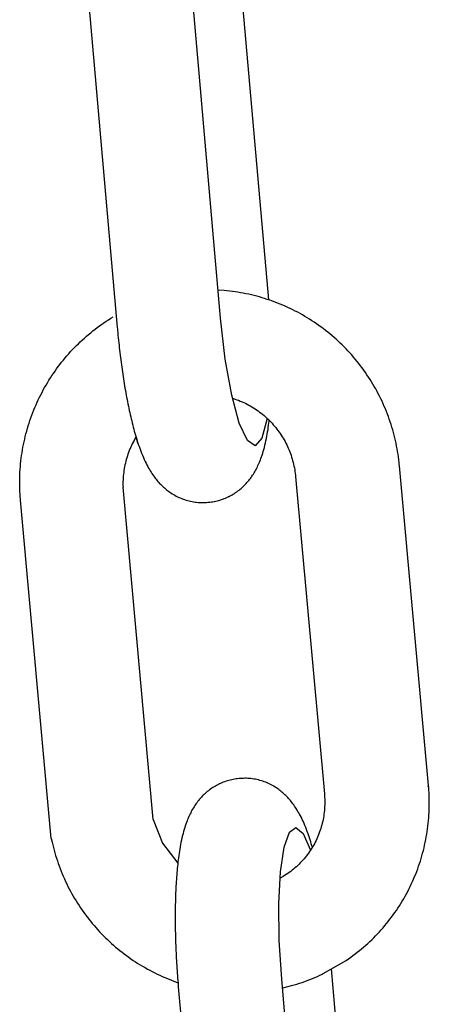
# Model space of a CAD drawing. Extents: x -285 to 5863, y 308 to 3178.
# Tile 74 of 256: x 128.774 to 129.235, y 976.798 to 977.907. Entities that reach past the tile are written whole.
import ezdxf

# ---------------------------------------------------------------- set-up
doc = ezdxf.new("R2010")
doc.units = 0
doc.header["$MEASUREMENT"] = 0
doc.layers.add('SPILL-BUCKET', color=1, linetype='CONTINUOUS')

msp = doc.modelspace()

# ---------------------------------------------------------------- linework, layer by layer
at = {"layer": 'SPILL-BUCKET', "color": 1, "linetype": 'Continuous'}
for p, q in [((129.05447, 977.59173), (129.02393, 977.9405)), ((129.00008, 977.57112), (128.96877, 977.92857)), ((128.8523, 977.92028), (128.88382, 977.56034)), ((129.0043, 977.60202), (128.99733, 977.6025)), ((129.00738, 977.60174), (129.0043, 977.60202)), ((129.01046, 977.60141), (129.00738, 977.60174)), ((129.01353, 977.60104), (129.01046, 977.60141)), ((129.0166, 977.60063), (129.01353, 977.60104)), ((129.01966, 977.60016), (129.0166, 977.60063)), ((129.02272, 977.59966), (129.01966, 977.60016)), ((129.02577, 977.59911), (129.02272, 977.59966)), ((129.02881, 977.59852), (129.02577, 977.59911)), ((129.03184, 977.59788), (129.02881, 977.59852)), ((129.03487, 977.5972), (129.03184, 977.59788)), ((129.03788, 977.59647), (129.03487, 977.5972)), ((129.04088, 977.5957), (129.03788, 977.59647)), ((129.04388, 977.59489), (129.04088, 977.5957)), ((129.04686, 977.59403), (129.04388, 977.59489)), ((129.04983, 977.59313), (129.04686, 977.59403)), ((129.05278, 977.59219), (129.04983, 977.59313)), ((129.05573, 977.59121), (129.05278, 977.59219)), ((129.05866, 977.59018), (129.05573, 977.59121)), ((129.06157, 977.58911), (129.05866, 977.59018)), ((129.06447, 977.58799), (129.06157, 977.58911)), ((129.06736, 977.58684), (129.06447, 977.58799)), ((129.07022, 977.58564), (129.06736, 977.58684)), ((129.07307, 977.5844), (129.07022, 977.58564)), ((129.07591, 977.58313), (129.07307, 977.5844)), ((129.07872, 977.5818), (129.07591, 977.58313)), ((128.87664, 977.57091), (128.87929, 977.57253)), ((129.08152, 977.58044), (129.07872, 977.5818)), ((129.0843, 977.57904), (129.08152, 977.58044)), ((129.08705, 977.5776), (129.0843, 977.57904)), ((129.08979, 977.57612), (129.08705, 977.5776)), ((129.09251, 977.57459), (129.08979, 977.57612)), ((129.0952, 977.57303), (129.09251, 977.57459)), ((129.09787, 977.57143), (129.0952, 977.57303)), ((128.86124, 977.5604), (128.86374, 977.56225)), ((128.86374, 977.56225), (128.86627, 977.56405)), ((128.86627, 977.56405), (128.86883, 977.56582)), ((128.86883, 977.56582), (128.87141, 977.56756)), ((128.87141, 977.56756), (128.87401, 977.56925)), ((128.87401, 977.56925), (128.87664, 977.57091)), ((129.0054, 977.52492), (129.00008, 977.57112)), ((129.10052, 977.5698), (129.09787, 977.57143)), ((129.10314, 977.56812), (129.10052, 977.5698)), ((129.10575, 977.5664), (129.10314, 977.56812)), ((129.10832, 977.56465), (129.10575, 977.5664)), ((129.11088, 977.56286), (129.10832, 977.56465)), ((129.1134, 977.56104), (129.11088, 977.56286)), ((129.1159, 977.55917), (129.1134, 977.56104)), ((128.84678, 977.54859), (128.84912, 977.55065)), ((128.84912, 977.55065), (128.85149, 977.55267)), ((128.85149, 977.55267), (128.85388, 977.55465)), ((128.85388, 977.55465), (128.85631, 977.55661)), ((128.85631, 977.55661), (128.85876, 977.55852)), ((128.85876, 977.55852), (128.86124, 977.5604)), ((128.88382, 977.56034), (128.88395, 977.55886)), ((128.88395, 977.55886), (128.88409, 977.55737)), ((128.88409, 977.55737), (128.88435, 977.55455)), ((128.88435, 977.55455), (128.88461, 977.55174)), ((128.88461, 977.55174), (128.88489, 977.54893)), ((129.11838, 977.55728), (129.1159, 977.55917)), ((129.12082, 977.55534), (129.11838, 977.55728)), ((129.12324, 977.55337), (129.12082, 977.55534)), ((129.12563, 977.55137), (129.12324, 977.55337)), ((129.128, 977.54933), (129.12563, 977.55137)), ((128.83554, 977.53782), (128.83772, 977.54003)), ((128.83772, 977.54003), (128.83994, 977.54222)), ((128.83994, 977.54222), (128.84219, 977.54438)), ((128.84219, 977.54438), (128.84447, 977.5465)), ((128.84447, 977.5465), (128.84678, 977.54859)), ((128.88489, 977.54893), (128.88517, 977.54613)), ((128.88517, 977.54613), (128.88547, 977.54333)), ((128.88547, 977.54333), (128.88577, 977.54055)), ((128.88577, 977.54055), (128.88607, 977.53776)), ((129.13033, 977.54726), (129.128, 977.54933)), ((129.13263, 977.54515), (129.13033, 977.54726)), ((129.13491, 977.54301), (129.13263, 977.54515)), ((129.13715, 977.54084), (129.13491, 977.54301)), ((129.13936, 977.53864), (129.13715, 977.54084)), ((129.14154, 977.5364), (129.13936, 977.53864)), ((128.82509, 977.52625), (128.82711, 977.52862)), ((128.82711, 977.52862), (128.82917, 977.53096)), ((128.82917, 977.53096), (128.83126, 977.53328)), ((128.83126, 977.53328), (128.83338, 977.53556)), ((128.83338, 977.53556), (128.83554, 977.53782)), ((128.88607, 977.53776), (128.88639, 977.53499)), ((128.88639, 977.53499), (128.88671, 977.53222)), ((128.88671, 977.53222), (128.88704, 977.52947)), ((128.88704, 977.52947), (128.88738, 977.52672)), ((129.14369, 977.53413), (129.14154, 977.5364)), ((129.14581, 977.53184), (129.14369, 977.53413)), ((129.14789, 977.52951), (129.14581, 977.53184)), ((129.14994, 977.52715), (129.14789, 977.52951)), ((128.81548, 977.51395), (128.81733, 977.51647)), ((128.81733, 977.51647), (128.81922, 977.51895)), ((128.81922, 977.51895), (128.82114, 977.52141)), ((128.82114, 977.52141), (128.8231, 977.52384)), ((128.8231, 977.52384), (128.82509, 977.52625)), ((128.88738, 977.52672), (128.88773, 977.52398)), ((128.88773, 977.52398), (128.88809, 977.52126)), ((128.88809, 977.52126), (128.88845, 977.51854)), ((128.88845, 977.51854), (128.88882, 977.51583)), ((129.01267, 977.48416), (129.0054, 977.52492)), ((129.15195, 977.52476), (129.14994, 977.52715)), ((129.15394, 977.52235), (129.15195, 977.52476)), ((129.15588, 977.5199), (129.15394, 977.52235)), ((129.1578, 977.51743), (129.15588, 977.5199)), ((129.15967, 977.51493), (129.1578, 977.51743)), ((128.80845, 977.50363), (128.81015, 977.50625)), ((128.81015, 977.50625), (128.81189, 977.50884)), ((128.81189, 977.50884), (128.81367, 977.51141)), ((128.81367, 977.51141), (128.81548, 977.51395)), ((128.88882, 977.51583), (128.88919, 977.51314)), ((128.88919, 977.51314), (128.88958, 977.51046)), ((128.88958, 977.51046), (128.88997, 977.50779)), ((128.88997, 977.50779), (128.89037, 977.50514)), ((129.16151, 977.5124), (129.15967, 977.51493)), ((129.16332, 977.50985), (129.16151, 977.5124)), ((129.16509, 977.50727), (129.16332, 977.50985)), ((129.16682, 977.50467), (129.16509, 977.50727)), ((128.80201, 977.49293), (128.80356, 977.49564)), ((128.80356, 977.49564), (128.80515, 977.49833)), ((128.80515, 977.49833), (128.80678, 977.50099)), ((128.80678, 977.50099), (128.80845, 977.50363)), ((128.89037, 977.50514), (128.89078, 977.5025)), ((128.89078, 977.5025), (128.8912, 977.49987)), ((128.8912, 977.49987), (128.89162, 977.49726)), ((128.89162, 977.49726), (128.89205, 977.49466)), ((128.89205, 977.49466), (128.89249, 977.49208)), ((129.16851, 977.50204), (129.16682, 977.50467)), ((129.17017, 977.49939), (129.16851, 977.50204)), ((129.17179, 977.49671), (129.17017, 977.49939)), ((129.17337, 977.49402), (129.17179, 977.49671)), ((128.79619, 977.48186), (128.79759, 977.48466)), ((128.79759, 977.48466), (128.79902, 977.48744)), ((128.79902, 977.48744), (128.80049, 977.49019)), ((128.80049, 977.49019), (128.80201, 977.49293)), ((128.89249, 977.49208), (128.89293, 977.48951)), ((128.89293, 977.48951), (128.89338, 977.48696)), ((128.89338, 977.48696), (128.89385, 977.48442)), ((128.89385, 977.48442), (128.89431, 977.4819)), ((129.02124, 977.45257), (129.01267, 977.48416)), ((129.17491, 977.4913), (129.17337, 977.49402)), ((129.17641, 977.48855), (129.17491, 977.4913)), ((129.17788, 977.48579), (129.17641, 977.48855)), ((129.1793, 977.483), (129.17788, 977.48579)), ((128.79101, 977.47048), (128.79225, 977.47336)), ((128.79225, 977.47336), (128.79352, 977.47621)), ((128.79352, 977.47621), (128.79483, 977.47904)), ((128.79483, 977.47904), (128.79619, 977.48186)), ((128.89431, 977.4819), (128.89479, 977.47939)), ((128.89479, 977.47939), (128.89527, 977.47691)), ((128.89527, 977.47691), (128.89577, 977.47444)), ((128.89577, 977.47444), (128.89627, 977.47198)), ((129.01356, 977.4809), (129.01656, 977.4799)), ((129.01656, 977.4799), (129.01853, 977.4792)), ((129.01853, 977.4792), (129.02048, 977.47847)), ((129.02048, 977.47847), (129.02242, 977.47769)), ((129.02242, 977.47769), (129.02434, 977.47687)), ((129.02434, 977.47687), (129.02624, 977.47601)), ((129.02624, 977.47601), (129.02813, 977.47511)), ((129.02813, 977.47511), (129.03, 977.47417)), ((129.03, 977.47417), (129.03185, 977.47319)), ((129.03185, 977.47319), (129.03367, 977.47217)), ((129.03367, 977.47217), (129.03548, 977.47112)), ((129.18068, 977.4802), (129.1793, 977.483)), ((129.18203, 977.47738), (129.18068, 977.4802)), ((129.18333, 977.47453), (129.18203, 977.47738)), ((129.18459, 977.47167), (129.18333, 977.47453)), ((128.78649, 977.45882), (128.78756, 977.46176)), ((128.78756, 977.46176), (128.78867, 977.46468)), ((128.78867, 977.46468), (128.78982, 977.46759)), ((128.78982, 977.46759), (128.79101, 977.47048)), ((128.89627, 977.47198), (128.89678, 977.46954)), ((128.89678, 977.46954), (128.89729, 977.46712)), ((128.89729, 977.46712), (128.89782, 977.46471)), ((128.89782, 977.46471), (128.89836, 977.46233)), ((128.89836, 977.46233), (128.8989, 977.45995)), ((129.03548, 977.47112), (129.03727, 977.47002)), ((129.03727, 977.47002), (129.03903, 977.46889)), ((129.03903, 977.46889), (129.04077, 977.46772)), ((129.04077, 977.46772), (129.04249, 977.46651)), ((129.04249, 977.46651), (129.04418, 977.46527)), ((129.04418, 977.46527), (129.04584, 977.464)), ((129.04584, 977.464), (129.04748, 977.46269)), ((129.04748, 977.46269), (129.0491, 977.46134)), ((129.0491, 977.46134), (129.05068, 977.45996)), ((129.18581, 977.4688), (129.18459, 977.47167)), ((129.18699, 977.4659), (129.18581, 977.4688)), ((129.18813, 977.46299), (129.18699, 977.4659)), ((129.18923, 977.46006), (129.18813, 977.46299)), ((128.78265, 977.44692), (128.78354, 977.44992)), ((128.78354, 977.44992), (128.78449, 977.4529)), ((128.78449, 977.4529), (128.78547, 977.45587)), ((128.78547, 977.45587), (128.78649, 977.45882)), ((128.8989, 977.45995), (128.89946, 977.4576)), ((128.89946, 977.4576), (128.90003, 977.45525)), ((128.90003, 977.45525), (128.9006, 977.45293)), ((128.9006, 977.45293), (128.90119, 977.45061)), ((128.90119, 977.45061), (128.90179, 977.44832)), ((129.03033, 977.43303), (129.02124, 977.45257)), ((129.05258, 977.45816), (129.04674, 977.43596)), ((129.05068, 977.45996), (129.05224, 977.45855)), ((129.05224, 977.45855), (129.05376, 977.4571)), ((129.05376, 977.4571), (129.05526, 977.45563)), ((129.05397, 977.44786), (129.05432, 977.45031)), ((129.05432, 977.45031), (129.05465, 977.45272)), ((129.05465, 977.45272), (129.05496, 977.45516)), ((129.05496, 977.45516), (129.05504, 977.45584)), ((129.05526, 977.45563), (129.05673, 977.45412)), ((129.05673, 977.45412), (129.05816, 977.45258)), ((129.05816, 977.45258), (129.05957, 977.45101)), ((129.05957, 977.45101), (129.06094, 977.44942)), ((129.19028, 977.45712), (129.18923, 977.46006)), ((129.1913, 977.45416), (129.19028, 977.45712)), ((129.19227, 977.45119), (129.1913, 977.45416)), ((129.19319, 977.4482), (129.19227, 977.45119)), ((128.78021, 977.43786), (128.78098, 977.44089)), ((128.78098, 977.44089), (128.78179, 977.44391)), ((128.78179, 977.44391), (128.78265, 977.44692)), ((128.90179, 977.44832), (128.9024, 977.44602)), ((128.9024, 977.44602), (128.90302, 977.44375)), ((128.9024, 977.44602), (128.90302, 977.44375)), ((128.90302, 977.44375), (128.90367, 977.44147)), ((128.90302, 977.44375), (128.90367, 977.44147)), ((128.90367, 977.44147), (128.90432, 977.43923)), ((128.90367, 977.44147), (128.90432, 977.43923)), ((128.90432, 977.43923), (128.905, 977.43696)), ((128.90432, 977.43923), (128.905, 977.43696)), ((129.05231, 977.43798), (129.05277, 977.4405)), ((129.05277, 977.4405), (129.05319, 977.44295)), ((129.05319, 977.44295), (129.0536, 977.44544)), ((129.0536, 977.44544), (129.05397, 977.44786)), ((129.06094, 977.44942), (129.06228, 977.44779)), ((129.06228, 977.44779), (129.06358, 977.44614)), ((129.06358, 977.44614), (129.06486, 977.44446)), ((129.06486, 977.44446), (129.06609, 977.44276)), ((129.06609, 977.44276), (129.0673, 977.44102)), ((129.0673, 977.44102), (129.06846, 977.43927)), ((129.06846, 977.43927), (129.06959, 977.43749)), ((129.19408, 977.44521), (129.19319, 977.4482)), ((129.19492, 977.44219), (129.19408, 977.44521)), ((129.19572, 977.43918), (129.19492, 977.44219)), ((129.19647, 977.43614), (129.19572, 977.43918)), ((128.77757, 977.42564), (128.77817, 977.42871)), ((128.77817, 977.42871), (128.7788, 977.43177)), ((128.7788, 977.43177), (128.77949, 977.43482)), ((128.77949, 977.43482), (128.78021, 977.43786)), ((128.90071, 977.42953), (128.8998, 977.42763)), ((128.90166, 977.43141), (128.90071, 977.42953)), ((128.90265, 977.43327), (128.90166, 977.43141)), ((128.90367, 977.43511), (128.90265, 977.43327)), ((128.90473, 977.43693), (128.90367, 977.43511)), ((128.9049, 977.4372), (128.90473, 977.43693)), ((128.90714, 977.43023), (128.905, 977.43696)), ((128.905, 977.43696), (128.90569, 977.43472)), ((128.90569, 977.43472), (128.9064, 977.43246)), ((128.9064, 977.43246), (128.90714, 977.43023)), ((128.90714, 977.43023), (128.9079, 977.42796)), ((128.90714, 977.43023), (128.9079, 977.42796)), ((128.9079, 977.42796), (128.90869, 977.42572)), ((129.03909, 977.42732), (129.03033, 977.43303)), ((129.04674, 977.43596), (129.03909, 977.42732)), ((129.04953, 977.42547), (129.05015, 977.42793)), ((129.05015, 977.42793), (129.05073, 977.43041)), ((129.05073, 977.43041), (129.05129, 977.43293)), ((129.05129, 977.43293), (129.05182, 977.43549)), ((129.05182, 977.43549), (129.05231, 977.43798)), ((129.06959, 977.43749), (129.07069, 977.43569)), ((129.07069, 977.43569), (129.07174, 977.43387)), ((129.07174, 977.43387), (129.07276, 977.43202)), ((129.07276, 977.43202), (129.07374, 977.43016)), ((129.07374, 977.43016), (129.07468, 977.42827)), ((129.07468, 977.42827), (129.07559, 977.42637)), ((129.19719, 977.4331), (129.19647, 977.43614)), ((129.19785, 977.43005), (129.19719, 977.4331)), ((129.19848, 977.42699), (129.19785, 977.43005)), ((128.77605, 977.41638), (128.77651, 977.41948)), ((128.77651, 977.41948), (128.77702, 977.42256)), ((128.77702, 977.42256), (128.77757, 977.42564)), ((128.89585, 977.41787), (128.89518, 977.41587)), ((128.89656, 977.41985), (128.89585, 977.41787)), ((128.89731, 977.42182), (128.89656, 977.41985)), ((128.8981, 977.42377), (128.89731, 977.42182)), ((128.89893, 977.42571), (128.8981, 977.42377)), ((128.8998, 977.42763), (128.89893, 977.42571)), ((128.90869, 977.42572), (128.90952, 977.42343)), ((128.90952, 977.42343), (128.91037, 977.42116)), ((128.91037, 977.42116), (128.91128, 977.41883)), ((128.91128, 977.41883), (128.91222, 977.41652)), ((129.04634, 977.4149), (129.04697, 977.41677)), ((129.04697, 977.41677), (129.04763, 977.41883)), ((129.04763, 977.41883), (129.04826, 977.42089)), ((129.04826, 977.42089), (129.04891, 977.42317)), ((129.04891, 977.42317), (129.04953, 977.42547)), ((129.07559, 977.42637), (129.07645, 977.42445)), ((129.07645, 977.42445), (129.07728, 977.42251)), ((129.07728, 977.42251), (129.07806, 977.42055)), ((129.07806, 977.42055), (129.07881, 977.41858)), ((129.07881, 977.41858), (129.07951, 977.4166)), ((129.19906, 977.42392), (129.19848, 977.42699)), ((129.1996, 977.42084), (129.19906, 977.42392)), ((129.20009, 977.41776), (129.1996, 977.42084)), ((129.20054, 977.41467), (129.20009, 977.41776)), ((128.77465, 977.40396), (128.77493, 977.40707)), ((128.77493, 977.40707), (128.77526, 977.41018)), ((128.77526, 977.41018), (128.77563, 977.41328)), ((128.77563, 977.41328), (128.77605, 977.41638)), ((128.89246, 977.40569), (128.89204, 977.40363)), ((128.89292, 977.40775), (128.89246, 977.40569)), ((128.89343, 977.4098), (128.89292, 977.40775)), ((128.89397, 977.41183), (128.89343, 977.4098)), ((128.89456, 977.41386), (128.89397, 977.41183)), ((128.89518, 977.41587), (128.89456, 977.41386)), ((128.91222, 977.41652), (128.91324, 977.41414)), ((128.91324, 977.41414), (128.91428, 977.41179)), ((128.91428, 977.41179), (128.91525, 977.4097)), ((128.91525, 977.4097), (128.91626, 977.40763)), ((128.91626, 977.40763), (128.91721, 977.40576)), ((128.91721, 977.40576), (128.91819, 977.40391)), ((129.04233, 977.40497), (129.043, 977.40646)), ((129.043, 977.40646), (129.04369, 977.40804)), ((129.04369, 977.40804), (129.04435, 977.40962)), ((129.04435, 977.40962), (129.04503, 977.41133)), ((129.04503, 977.41133), (129.04567, 977.41303)), ((129.04567, 977.41303), (129.04634, 977.4149)), ((129.07951, 977.4166), (129.08017, 977.4146)), ((129.08017, 977.4146), (129.08079, 977.41258)), ((129.08079, 977.41258), (129.08137, 977.41056)), ((129.08137, 977.41056), (129.08191, 977.40853)), ((129.08191, 977.40853), (129.08241, 977.40648)), ((129.08241, 977.40648), (129.08286, 977.40443)), ((129.20094, 977.41157), (129.20054, 977.41467)), ((129.2013, 977.40847), (129.20094, 977.41157)), ((129.2015, 977.40657), (129.2013, 977.40847)), ((129.20168, 977.40467), (129.2015, 977.40657)), ((128.77395, 977.39148), (128.77406, 977.39461)), ((128.77406, 977.39461), (128.77421, 977.39773)), ((128.77421, 977.39773), (128.77441, 977.40085)), ((128.77441, 977.40085), (128.77465, 977.40396)), ((128.89079, 977.3953), (128.89059, 977.3932)), ((128.89104, 977.39739), (128.89079, 977.3953)), ((128.89133, 977.39948), (128.89104, 977.39739)), ((128.89166, 977.40156), (128.89133, 977.39948)), ((128.89204, 977.40363), (128.89166, 977.40156)), ((128.91819, 977.40391), (128.91912, 977.40223)), ((128.91912, 977.40223), (128.92008, 977.40056)), ((128.92008, 977.40056), (128.92099, 977.39903)), ((128.92099, 977.39903), (128.92194, 977.39751)), ((128.92194, 977.39751), (128.92285, 977.3961)), ((128.92285, 977.3961), (128.9238, 977.39469)), ((128.9238, 977.39469), (128.92472, 977.39337)), ((129.03629, 977.39412), (129.0371, 977.39538)), ((129.0371, 977.39538), (129.03791, 977.39668)), ((129.03791, 977.39668), (129.03868, 977.39797)), ((129.03868, 977.39797), (129.03945, 977.39932)), ((129.03945, 977.39932), (129.04018, 977.40067)), ((129.04018, 977.40067), (129.04091, 977.40208)), ((129.04091, 977.40208), (129.04162, 977.40349)), ((129.04162, 977.40349), (129.04233, 977.40497)), ((129.08286, 977.40443), (129.08327, 977.40237)), ((129.08327, 977.40237), (129.08364, 977.40029)), ((129.08364, 977.40029), (129.08397, 977.39822)), ((129.08397, 977.39822), (129.08425, 977.39614)), ((129.08425, 977.39614), (129.08445, 977.39441)), ((129.23442, 977.04473), (129.20168, 977.40467)), ((128.77387, 977.38524), (128.77389, 977.38836)), ((128.7739, 977.38212), (128.77387, 977.38524)), ((128.77389, 977.38836), (128.77395, 977.39148)), ((128.89023, 977.3869), (128.8902, 977.3848)), ((128.8902, 977.3848), (128.89021, 977.3827)), ((128.89031, 977.38901), (128.89023, 977.3869)), ((128.89042, 977.39111), (128.89031, 977.38901)), ((128.89059, 977.3932), (128.89042, 977.39111)), ((128.92472, 977.39337), (128.92567, 977.39206)), ((128.92567, 977.39206), (128.92661, 977.39081)), ((128.92661, 977.39081), (128.92758, 977.38957)), ((128.92758, 977.38957), (128.92855, 977.38839)), ((128.92855, 977.38839), (128.92954, 977.38721)), ((128.92954, 977.38721), (128.93054, 977.38608)), ((128.93054, 977.38608), (128.93156, 977.38496)), ((128.93156, 977.38496), (128.9326, 977.38388)), ((128.9326, 977.38388), (128.93366, 977.38281)), ((129.02676, 977.38245), (129.02783, 977.38354)), ((129.02783, 977.38354), (129.02888, 977.38464)), ((129.02888, 977.38464), (129.02989, 977.38576)), ((129.02989, 977.38576), (129.03089, 977.38691)), ((129.03089, 977.38691), (129.03185, 977.38806)), ((129.03185, 977.38806), (129.03279, 977.38924)), ((129.03279, 977.38924), (129.0337, 977.39043)), ((129.0337, 977.39043), (129.03459, 977.39164)), ((129.03459, 977.39164), (129.03544, 977.39286)), ((129.03544, 977.39286), (129.03629, 977.39412)), ((129.08445, 977.39441), (129.08462, 977.39269)), ((129.08462, 977.39269), (129.11714, 977.03522)), ((128.77397, 977.37899), (128.7739, 977.38212)), ((128.77409, 977.37587), (128.77397, 977.37899)), ((128.77425, 977.37275), (128.77409, 977.37587)), ((128.77446, 977.36964), (128.77425, 977.37275)), ((128.89021, 977.3827), (128.89026, 977.3806)), ((128.92414, 977.0065), (128.89026, 977.3806)), ((128.93366, 977.38281), (128.93473, 977.38177)), ((128.93473, 977.38177), (128.93583, 977.38074)), ((128.93583, 977.38074), (128.93695, 977.37975)), ((128.93695, 977.37975), (128.9381, 977.37877)), ((128.9381, 977.37877), (128.93926, 977.37782)), ((128.93926, 977.37782), (128.94045, 977.37688)), ((128.94045, 977.37688), (128.94166, 977.37597)), ((128.94166, 977.37597), (128.9429, 977.37509)), ((128.9429, 977.37509), (128.9443, 977.37414)), ((128.9443, 977.37414), (128.94573, 977.37322)), ((128.94573, 977.37322), (128.94718, 977.37233)), ((128.94718, 977.37233), (128.94867, 977.37148)), ((129.01307, 977.37204), (129.01445, 977.37285)), ((129.01445, 977.37285), (129.01581, 977.37369)), ((129.01581, 977.37369), (129.01714, 977.37456)), ((129.01714, 977.37456), (129.01844, 977.37546)), ((129.01844, 977.37546), (129.01971, 977.37639)), ((129.01971, 977.37639), (129.02095, 977.37734)), ((129.02095, 977.37734), (129.02217, 977.37832)), ((129.02217, 977.37832), (129.02336, 977.37932)), ((129.02336, 977.37932), (129.02452, 977.38034)), ((129.02452, 977.38034), (129.02565, 977.38139)), ((129.02565, 977.38139), (129.02676, 977.38245)), ((128.77461, 977.36774), (128.77446, 977.36964)), ((128.77477, 977.36583), (128.77461, 977.36774)), ((128.8094, 976.98515), (128.77477, 977.36583)), ((128.94867, 977.37148), (128.95018, 977.37067)), ((128.95018, 977.37067), (128.95171, 977.36989)), ((128.95171, 977.36989), (128.95326, 977.36915)), ((128.95326, 977.36915), (128.95484, 977.36846)), ((128.95484, 977.36846), (128.95643, 977.3678)), ((128.95643, 977.3678), (128.95804, 977.36719)), ((128.95804, 977.36719), (128.95967, 977.36662)), ((128.95967, 977.36662), (128.96131, 977.36609)), ((128.96131, 977.36609), (128.96296, 977.36562)), ((128.96296, 977.36562), (128.96463, 977.36518)), ((128.96463, 977.36518), (128.9663, 977.36479)), ((128.9663, 977.36479), (128.96799, 977.36445)), ((128.96799, 977.36445), (128.96968, 977.36415)), ((128.96968, 977.36415), (128.97138, 977.3639)), ((128.97138, 977.3639), (128.97307, 977.36369)), ((128.97307, 977.36369), (128.97478, 977.36353)), ((128.97478, 977.36353), (128.97648, 977.36342)), ((128.97648, 977.36342), (128.97818, 977.36335)), ((128.97818, 977.36335), (128.97988, 977.36333)), ((128.97988, 977.36333), (128.98158, 977.36336)), ((128.98158, 977.36336), (128.98301, 977.36342)), ((128.98301, 977.36342), (128.98445, 977.36352)), ((128.98445, 977.36351), (128.98592, 977.36362)), ((128.98592, 977.36363), (128.98617, 977.36364)), ((128.98617, 977.36364), (128.98642, 977.36366)), ((128.98642, 977.36366), (128.9881, 977.36381)), ((128.9881, 977.36381), (128.98977, 977.36402)), ((128.98977, 977.36402), (128.99142, 977.36428)), ((128.99142, 977.36428), (128.99307, 977.36457)), ((128.99307, 977.36457), (128.9947, 977.3649)), ((128.9947, 977.3649), (128.99632, 977.36528)), ((128.99632, 977.36528), (128.99793, 977.3657)), ((128.99793, 977.3657), (128.99952, 977.36616)), ((128.99826, 977.36579), (128.99952, 977.36616)), ((128.99952, 977.36616), (129.00109, 977.36666)), ((128.99952, 977.36616), (129.00109, 977.36665)), ((129.00109, 977.36665), (129.00264, 977.36719)), ((129.00109, 977.36666), (129.00264, 977.36719)), ((129.00264, 977.36719), (129.00418, 977.36777)), ((129.00418, 977.36777), (129.00569, 977.36838)), ((129.00569, 977.36838), (129.00719, 977.36903)), ((129.00719, 977.36903), (129.00866, 977.36972)), ((129.00866, 977.36972), (129.00925, 977.37001)), ((129.00925, 977.37001), (129.00985, 977.37031)), ((129.00985, 977.37031), (129.01027, 977.37052)), ((129.01027, 977.37052), (129.01055, 977.37067)), ((129.01083, 977.37081), (129.01307, 977.37204)), ((129.01108, 977.05082), (129.00948, 977.05041)), ((129.0127, 977.0512), (129.01108, 977.05082)), ((129.01433, 977.05154), (129.0127, 977.0512)), ((129.01598, 977.05183), (129.01433, 977.05154)), ((129.01764, 977.05208), (129.01598, 977.05183)), ((129.01931, 977.05229), (129.01764, 977.05208)), ((129.02098, 977.05245), (129.01931, 977.05229)), ((129.02123, 977.05246), (129.02098, 977.05245)), ((129.02149, 977.05247), (129.02123, 977.05246)), ((129.02296, 977.0526), (129.02148, 977.05249)), ((129.02439, 977.05268), (129.02296, 977.05258)), ((129.02583, 977.05274), (129.02439, 977.05268)), ((129.02753, 977.05277), (129.02583, 977.05274)), ((129.02922, 977.05275), (129.02753, 977.05277)), ((129.03093, 977.05268), (129.02922, 977.05275)), ((129.03263, 977.05257), (129.03093, 977.05268)), ((129.03433, 977.05241), (129.03263, 977.05257)), ((129.03603, 977.05221), (129.03433, 977.05241)), ((129.03773, 977.05196), (129.03603, 977.05221)), ((129.03941, 977.05166), (129.03773, 977.05196)), ((129.0411, 977.05131), (129.03941, 977.05166)), ((129.04278, 977.05092), (129.0411, 977.05131)), ((129.04444, 977.05049), (129.04278, 977.05092)), ((128.9877, 977.03972), (128.98645, 977.03876)), ((128.98897, 977.04064), (128.9877, 977.03972)), ((128.99027, 977.04154), (128.98897, 977.04064)), ((128.9916, 977.04241), (128.99027, 977.04154)), ((128.99295, 977.04326), (128.9916, 977.04241)), ((128.99433, 977.04407), (128.99295, 977.04326)), ((128.99572, 977.04484), (128.99433, 977.04407)), ((128.99714, 977.04558), (128.99572, 977.04484)), ((128.99756, 977.04579), (128.99714, 977.04558)), ((128.99815, 977.04609), (128.99756, 977.04579)), ((128.99875, 977.04638), (128.99815, 977.04609)), ((128.99929, 977.04664), (128.99875, 977.04638)), ((129.00171, 977.04772), (128.99929, 977.04664)), ((129.00323, 977.04833), (129.00171, 977.04772)), ((129.00476, 977.04891), (129.00323, 977.04833)), ((129.00632, 977.04945), (129.00476, 977.04891)), ((129.00789, 977.04995), (129.00632, 977.04945)), ((129.00948, 977.05041), (129.00789, 977.04995)), ((129.0461, 977.05001), (129.04444, 977.05049)), ((129.04774, 977.04948), (129.0461, 977.05001)), ((129.04936, 977.04891), (129.04774, 977.04948)), ((129.05098, 977.0483), (129.04936, 977.04891)), ((129.05257, 977.04765), (129.05098, 977.0483)), ((129.05414, 977.04695), (129.05257, 977.04765)), ((129.05569, 977.04622), (129.05414, 977.04695)), ((129.05723, 977.04544), (129.05569, 977.04622)), ((129.05873, 977.04463), (129.05723, 977.04544)), ((129.06022, 977.04377), (129.05873, 977.04463)), ((129.06168, 977.04289), (129.06022, 977.04377)), ((129.06311, 977.04196), (129.06168, 977.04289)), ((129.06451, 977.04101), (129.06311, 977.04196)), ((129.06575, 977.04013), (129.06451, 977.04101)), ((129.06696, 977.03922), (129.06575, 977.04013)), ((129.23332, 977.04384), (129.23358, 977.04396)), ((129.23423, 977.04436), (129.23442, 977.04473)), ((129.23465, 977.0421), (129.23442, 977.04473)), ((129.23484, 977.03947), (129.23465, 977.0421)), ((128.97652, 977.02919), (128.97556, 977.02804)), ((128.97751, 977.03034), (128.97652, 977.02919)), ((128.97853, 977.03146), (128.97751, 977.03034)), ((128.97958, 977.03257), (128.97853, 977.03146)), ((128.98065, 977.03365), (128.97958, 977.03257)), ((128.98175, 977.03472), (128.98065, 977.03365)), ((128.98288, 977.03576), (128.98175, 977.03472)), ((128.98404, 977.03678), (128.98288, 977.03576)), ((128.98523, 977.03779), (128.98404, 977.03678)), ((128.98645, 977.03876), (128.98523, 977.03779)), ((129.06815, 977.03829), (129.06696, 977.03922)), ((129.06931, 977.03734), (129.06815, 977.03829)), ((129.07046, 977.03636), (129.06931, 977.03734)), ((129.07157, 977.03536), (129.07046, 977.03636)), ((129.07268, 977.03433), (129.07157, 977.03536)), ((129.07375, 977.0333), (129.07268, 977.03433)), ((129.07481, 977.03222), (129.07375, 977.0333)), ((129.07584, 977.03114), (129.07481, 977.03222)), ((129.07687, 977.03002), (129.07584, 977.03114)), ((129.07786, 977.02889), (129.07687, 977.03002)), ((129.07886, 977.02771), (129.07786, 977.02889)), ((129.11714, 977.03522), (129.11722, 977.03434)), ((129.11722, 977.03434), (129.11729, 977.03345)), ((129.11729, 977.03345), (129.11742, 977.03135)), ((129.11742, 977.03135), (129.11751, 977.02925)), ((129.11751, 977.02925), (129.11755, 977.02716)), ((129.23502, 977.03636), (129.23484, 977.03947)), ((129.23517, 977.03324), (129.23502, 977.03636)), ((129.23526, 977.03013), (129.23517, 977.03324)), ((129.23531, 977.02701), (129.23526, 977.03013)), ((128.96873, 977.01813), (128.96796, 977.01678)), ((128.9695, 977.01943), (128.96873, 977.01813)), ((128.9703, 977.02072), (128.9695, 977.01943)), ((128.97111, 977.02198), (128.9703, 977.02072)), ((128.97196, 977.02324), (128.97111, 977.02198)), ((128.97282, 977.02446), (128.97196, 977.02324)), ((128.97371, 977.02567), (128.97282, 977.02446)), ((128.97462, 977.02686), (128.97371, 977.02567)), ((128.97556, 977.02804), (128.97462, 977.02686)), ((129.07982, 977.02653), (129.07886, 977.02771)), ((129.08079, 977.02529), (129.07982, 977.02653)), ((129.08173, 977.02405), (129.08079, 977.02529)), ((129.08269, 977.02273), (129.08173, 977.02405)), ((129.08361, 977.02141), (129.08269, 977.02273)), ((129.08456, 977.02001), (129.08361, 977.02141)), ((129.08547, 977.0186), (129.08456, 977.02001)), ((129.08642, 977.01707), (129.08547, 977.0186)), ((129.1173, 977.01879), (129.11713, 977.0167)), ((129.11743, 977.02088), (129.1173, 977.01879)), ((129.11751, 977.02297), (129.11743, 977.02088)), ((129.11756, 977.02506), (129.11751, 977.02297)), ((129.11755, 977.02716), (129.11756, 977.02506)), ((129.23507, 977.01455), (129.2352, 977.01766)), ((129.2352, 977.01766), (129.23528, 977.02078)), ((129.23528, 977.02078), (129.23532, 977.02389)), ((129.23532, 977.02389), (129.23531, 977.02701)), ((128.92414, 977.0065), (128.93457, 976.97983)), ((128.96306, 977.00648), (128.96238, 977.00477)), ((128.96371, 977.00806), (128.96306, 977.00648)), ((128.9644, 977.00965), (128.96371, 977.00806)), ((128.96508, 977.01113), (128.9644, 977.00965)), ((128.96579, 977.01261), (128.96508, 977.01113)), ((128.96649, 977.01402), (128.96579, 977.01261)), ((128.96723, 977.01543), (128.96649, 977.01402)), ((128.96796, 977.01678), (128.96723, 977.01543)), ((129.08733, 977.01555), (129.08642, 977.01707)), ((129.08829, 977.01387), (129.08733, 977.01555)), ((129.08921, 977.0122), (129.08829, 977.01387)), ((129.0902, 977.01034), (129.08921, 977.0122)), ((129.09115, 977.00847), (129.0902, 977.01034)), ((129.09215, 977.0064), (129.09115, 977.00847)), ((129.09312, 977.00432), (129.09215, 977.0064)), ((129.11562, 977.00637), (129.11519, 977.00433)), ((129.11601, 977.00842), (129.11562, 977.00637)), ((129.11635, 977.01048), (129.11601, 977.00842)), ((129.11665, 977.01255), (129.11635, 977.01048)), ((129.11691, 977.01462), (129.11665, 977.01255)), ((129.11713, 977.0167), (129.11691, 977.01462)), ((129.23442, 977.00523), (129.23468, 977.00833)), ((129.23468, 977.00833), (129.2349, 977.01144)), ((129.2349, 977.01144), (129.23507, 977.01455)), ((128.95977, 976.99727), (128.95915, 976.99521)), ((128.96044, 976.99933), (128.95977, 976.99727)), ((128.96107, 977.0012), (128.96044, 976.99933)), ((128.96174, 977.00307), (128.96107, 977.0012)), ((128.96238, 977.00477), (128.96174, 977.00307)), ((129.07765, 976.99214), (129.08497, 976.99742)), ((129.08497, 976.99742), (129.09313, 976.9905)), ((129.09417, 977.00196), (129.09312, 977.00432)), ((129.09518, 976.99958), (129.09417, 977.00196)), ((129.09612, 976.99728), (129.09518, 976.99958)), ((129.09703, 976.99494), (129.09612, 976.99728)), ((129.11305, 976.99627), (129.11241, 976.99429)), ((129.11365, 976.99827), (129.11305, 976.99627)), ((129.1142, 977.00028), (129.11365, 976.99827)), ((129.11472, 977.0023), (129.1142, 977.00028)), ((129.11519, 977.00433), (129.11472, 977.0023)), ((129.23293, 976.99287), (129.23337, 976.99595)), ((129.23337, 976.99595), (129.23376, 976.99904)), ((129.23376, 976.99904), (129.23411, 977.00213)), ((129.23411, 977.00213), (129.23442, 977.00523)), ((128.80951, 976.98514), (128.8104, 976.98102)), ((128.95667, 976.98569), (128.95611, 976.98317)), ((128.95726, 976.98818), (128.95667, 976.98569)), ((128.95788, 976.99064), (128.95726, 976.98818)), ((128.9585, 976.99293), (128.95788, 976.99064)), ((128.95915, 976.99521), (128.9585, 976.99293)), ((129.07174, 976.97506), (129.07765, 976.99214)), ((129.09313, 976.9905), (129.1015, 976.97191)), ((129.09789, 976.99268), (129.09703, 976.99494)), ((129.09872, 976.99038), (129.09789, 976.99268)), ((129.0995, 976.98814), (129.09872, 976.99038)), ((129.10027, 976.98587), (129.0995, 976.98814)), ((129.101, 976.98364), (129.10027, 976.98587)), ((129.10859, 976.98463), (129.10771, 976.98276)), ((129.10944, 976.98653), (129.10859, 976.98463)), ((129.11024, 976.98845), (129.10944, 976.98653)), ((129.111, 976.99038), (129.11024, 976.98845)), ((129.11173, 976.99233), (129.111, 976.99038)), ((129.11241, 976.99429), (129.11173, 976.99233)), ((129.23134, 976.98367), (129.23192, 976.98673)), ((129.23192, 976.98673), (129.23244, 976.98979)), ((129.23244, 976.98979), (129.23293, 976.99287)), ((128.8104, 976.98102), (128.81111, 976.97798)), ((128.81111, 976.97798), (128.81187, 976.97494)), ((128.81187, 976.97494), (128.81267, 976.97192)), ((128.93457, 976.97983), (128.952, 976.95714)), ((128.95421, 976.97315), (128.95381, 976.97067)), ((128.95463, 976.9756), (128.95421, 976.97315)), ((128.9551, 976.97812), (128.95463, 976.9756)), ((128.95558, 976.98062), (128.9551, 976.97812)), ((128.95611, 976.98317), (128.95558, 976.98062)), ((129.0677, 976.94751), (129.07174, 976.97506)), ((129.10172, 976.98138), (129.101, 976.98364)), ((129.10271, 976.97368), (129.10159, 976.97193)), ((129.10241, 976.97915), (129.10172, 976.98138)), ((129.10309, 976.97688), (129.10241, 976.97915)), ((129.10379, 976.97545), (129.10271, 976.97368)), ((129.10358, 976.97516), (129.10309, 976.97688)), ((129.10482, 976.97724), (129.10379, 976.97545)), ((129.10582, 976.97906), (129.10482, 976.97724)), ((129.10679, 976.9809), (129.10582, 976.97906)), ((129.10771, 976.98276), (129.10679, 976.9809)), ((129.22862, 976.97154), (129.22937, 976.97456)), ((129.22937, 976.97456), (129.23007, 976.97759)), ((129.23007, 976.97759), (129.23073, 976.98062)), ((129.23073, 976.98062), (129.23134, 976.98367)), ((128.81267, 976.97192), (128.81351, 976.96891)), ((128.81351, 976.96891), (128.81439, 976.96591)), ((128.81439, 976.96591), (128.81532, 976.96293)), ((128.81532, 976.96293), (128.81629, 976.95996)), ((128.95276, 976.96338), (128.95245, 976.96094)), ((128.95309, 976.96579), (128.95276, 976.96338)), ((128.95344, 976.96824), (128.95309, 976.96579)), ((128.95381, 976.97067), (128.95344, 976.96824)), ((129.09416, 976.96201), (129.0928, 976.96046)), ((129.09549, 976.9636), (129.09416, 976.96201)), ((129.09678, 976.96521), (129.09549, 976.9636)), ((129.09804, 976.96685), (129.09678, 976.96521)), ((129.09926, 976.96852), (129.09804, 976.96685)), ((129.10044, 976.97022), (129.09926, 976.96852)), ((129.10159, 976.97193), (129.10044, 976.97022)), ((129.22521, 976.9596), (129.22613, 976.96257)), ((129.22613, 976.96257), (129.227, 976.96555)), ((129.227, 976.96555), (129.22783, 976.96854)), ((129.22783, 976.96854), (129.22862, 976.97154)), ((128.81629, 976.95996), (128.8173, 976.957)), ((128.8173, 976.957), (128.81836, 976.95406)), ((128.81836, 976.95406), (128.81945, 976.95113)), ((128.81945, 976.95113), (128.82059, 976.94822)), ((128.95138, 976.95123), (128.95116, 976.9488)), ((128.95163, 976.95368), (128.95138, 976.95123)), ((128.95189, 976.9561), (128.95163, 976.95368)), ((128.95216, 976.95854), (128.95189, 976.9561)), ((128.95245, 976.96094), (128.95216, 976.95854)), ((129.08397, 976.95178), (129.08239, 976.95046)), ((129.08552, 976.95315), (129.08397, 976.95178)), ((129.08704, 976.95455), (129.08552, 976.95315)), ((129.08852, 976.95598), (129.08704, 976.95455)), ((129.08998, 976.95744), (129.08852, 976.95598)), ((129.09141, 976.95893), (129.08998, 976.95744)), ((129.0928, 976.96046), (129.09141, 976.95893)), ((129.2222, 976.95079), (129.22324, 976.95371)), ((129.22324, 976.95371), (129.22425, 976.95665)), ((129.22425, 976.95665), (129.22521, 976.9596)), ((128.82059, 976.94822), (128.82177, 976.94532)), ((128.82177, 976.94532), (128.82299, 976.94244)), ((128.82299, 976.94244), (128.82426, 976.93958)), ((128.95055, 976.94141), (128.95037, 976.93893)), ((128.95074, 976.94389), (128.95055, 976.94141)), ((128.95094, 976.94634), (128.95074, 976.94389)), ((128.95116, 976.9488), (128.95094, 976.94634)), ((129.06583, 976.91162), (129.0677, 976.94751)), ((129.0706, 976.94216), (129.06732, 976.94026)), ((129.07236, 976.94323), (129.0706, 976.94216)), ((129.07409, 976.94434), (129.07236, 976.94323)), ((129.0758, 976.94549), (129.07409, 976.94434)), ((129.07749, 976.94668), (129.0758, 976.94549)), ((129.07915, 976.9479), (129.07749, 976.94668)), ((129.08079, 976.94916), (129.07915, 976.9479)), ((129.08239, 976.95046), (129.08079, 976.94916)), ((129.2176, 976.93928), (129.21881, 976.94213)), ((129.21881, 976.94213), (129.21998, 976.945)), ((129.21998, 976.945), (129.22111, 976.94789)), ((129.22111, 976.94789), (129.2222, 976.95079)), ((128.82426, 976.93958), (128.82556, 976.93674)), ((128.82556, 976.93674), (128.8269, 976.93392)), ((128.8269, 976.93392), (128.82829, 976.93111)), ((128.82829, 976.93111), (128.82971, 976.92833)), ((128.94978, 976.92888), (128.94966, 976.92633)), ((128.94991, 976.93141), (128.94978, 976.92888)), ((128.95006, 976.93393), (128.94991, 976.93141)), ((128.95021, 976.93643), (128.95006, 976.93393)), ((128.95037, 976.93893), (128.95021, 976.93643)), ((129.21235, 976.92805), (129.21372, 976.93083)), ((129.21372, 976.93083), (129.21506, 976.93363)), ((129.21506, 976.93363), (129.21635, 976.93644)), ((129.21635, 976.93644), (129.2176, 976.93928)), ((128.82971, 976.92833), (128.83117, 976.92556)), ((128.83117, 976.92556), (128.83268, 976.92282)), ((128.83268, 976.92282), (128.83422, 976.9201)), ((128.83422, 976.9201), (128.8358, 976.9174)), ((128.94937, 976.91861), (128.94929, 976.91601)), ((128.94946, 976.9212), (128.94937, 976.91861)), ((128.94956, 976.92377), (128.94946, 976.9212)), ((128.94966, 976.92633), (128.94956, 976.92377)), ((129.20646, 976.91716), (129.20799, 976.91985)), ((129.20799, 976.91985), (129.20949, 976.92256)), ((129.20949, 976.92256), (129.21094, 976.9253)), ((129.21094, 976.9253), (129.21235, 976.92805)), ((128.8358, 976.9174), (128.83742, 976.91473)), ((128.83742, 976.91473), (128.83907, 976.91208)), ((128.83907, 976.91208), (128.84077, 976.90945)), ((128.84077, 976.90945), (128.8425, 976.90684)), ((128.8425, 976.90684), (128.84427, 976.90427)), ((128.94912, 976.90814), (128.94908, 976.90548)), ((128.94917, 976.91077), (128.94912, 976.90814)), ((128.94922, 976.9134), (128.94917, 976.91077)), ((128.94929, 976.91601), (128.94922, 976.9134)), ((129.06629, 976.87018), (129.06583, 976.91162)), ((129.19824, 976.90407), (129.19996, 976.90664)), ((129.19996, 976.90664), (129.20164, 976.90923)), ((129.20164, 976.90923), (129.20329, 976.91185)), ((129.20329, 976.91185), (129.20489, 976.9145)), ((129.20489, 976.9145), (129.20646, 976.91716)), ((128.84427, 976.90427), (128.84607, 976.90171)), ((128.84607, 976.90171), (128.84791, 976.89919)), ((128.84791, 976.89919), (128.84979, 976.89669)), ((128.84979, 976.89669), (128.8517, 976.89422)), ((128.94904, 976.90014), (128.94903, 976.89746)), ((128.94903, 976.89746), (128.94903, 976.89475)), ((128.94905, 976.90282), (128.94904, 976.90014)), ((128.94908, 976.90548), (128.94905, 976.90282)), ((129.19099, 976.89406), (129.19286, 976.89652)), ((129.19286, 976.89652), (129.19469, 976.89901)), ((129.19469, 976.89901), (129.19648, 976.90153)), ((129.19648, 976.90153), (129.19824, 976.90407)), ((128.8517, 976.89422), (128.85365, 976.89177)), ((128.85365, 976.89177), (128.85563, 976.88936)), ((128.85563, 976.88936), (128.85765, 976.88697)), ((128.85765, 976.88697), (128.8597, 976.88461)), ((128.8597, 976.88461), (128.86178, 976.88228)), ((128.94903, 976.89475), (128.94904, 976.89204)), ((128.94904, 976.89204), (128.94906, 976.88932)), ((128.94906, 976.88932), (128.94909, 976.88659)), ((128.94909, 976.88659), (128.94913, 976.88385)), ((129.18114, 976.88217), (129.18318, 976.88449)), ((129.18318, 976.88449), (129.18519, 976.88684)), ((129.18519, 976.88684), (129.18715, 976.88922)), ((129.18715, 976.88922), (129.18909, 976.89162)), ((129.18909, 976.89162), (129.19099, 976.89406)), ((128.86178, 976.88228), (128.8639, 976.87998)), ((128.8639, 976.87998), (128.86605, 976.87772)), ((128.86605, 976.87772), (128.86823, 976.87548)), ((128.86823, 976.87548), (128.87044, 976.87328)), ((128.94913, 976.88385), (128.94917, 976.8811)), ((128.94917, 976.8811), (128.94923, 976.87834)), ((128.94923, 976.87834), (128.9493, 976.87557)), ((128.9493, 976.87557), (128.94937, 976.8728)), ((129.17266, 976.87321), (129.17483, 976.8754)), ((129.17483, 976.8754), (129.17697, 976.87763)), ((129.17697, 976.87763), (129.17907, 976.87988)), ((129.17907, 976.87988), (129.18114, 976.88217)), ((128.87044, 976.87328), (128.87268, 976.87111)), ((128.87268, 976.87111), (128.87495, 976.86897)), ((128.87495, 976.86897), (128.87726, 976.86686)), ((128.87726, 976.86686), (128.87959, 976.86479)), ((128.87959, 976.86479), (128.88195, 976.86275)), ((128.88195, 976.86275), (128.88434, 976.86075)), ((128.94937, 976.8728), (128.94946, 976.87001)), ((128.94946, 976.87001), (128.94955, 976.86722)), ((128.94955, 976.86722), (128.94965, 976.86443)), ((128.94965, 976.86443), (128.94976, 976.86162)), ((129.06904, 976.82639), (129.06629, 976.87018)), ((129.159, 976.86073), (129.16135, 976.86272)), ((129.16135, 976.86272), (129.16368, 976.86475)), ((129.16368, 976.86475), (129.16597, 976.86682)), ((129.16597, 976.86682), (129.16823, 976.86891)), ((129.16823, 976.86891), (129.17046, 976.87104)), ((129.17046, 976.87104), (129.17266, 976.87321)), ((128.88434, 976.86075), (128.88676, 976.85878)), ((128.88676, 976.85878), (128.88921, 976.85684)), ((128.88921, 976.85684), (128.89168, 976.85494)), ((128.89168, 976.85494), (128.89418, 976.85308)), ((128.89418, 976.85308), (128.89671, 976.85125)), ((128.89671, 976.85125), (128.89926, 976.84947)), ((128.94976, 976.86162), (128.94988, 976.85881)), ((128.94988, 976.85881), (128.95001, 976.856)), ((128.95001, 976.856), (128.95015, 976.85318)), ((128.95015, 976.85318), (128.9503, 976.85036)), ((129.14431, 976.8495), (129.14683, 976.85128)), ((129.14683, 976.85128), (129.14932, 976.8531)), ((129.14932, 976.8531), (129.15178, 976.85495)), ((129.15178, 976.85495), (129.15422, 976.85684)), ((129.15422, 976.85684), (129.15662, 976.85877)), ((129.15662, 976.85877), (129.159, 976.86073)), ((128.89926, 976.84947), (128.90184, 976.84771)), ((128.90184, 976.84771), (128.90444, 976.846)), ((128.90444, 976.846), (128.90707, 976.84432)), ((128.90707, 976.84432), (128.90972, 976.84268)), ((128.90972, 976.84268), (128.91239, 976.84108)), ((128.91239, 976.84108), (128.91508, 976.83952)), ((128.9503, 976.85036), (128.95045, 976.84754)), ((128.95045, 976.84754), (128.95062, 976.84471)), ((128.95062, 976.84471), (128.95079, 976.84188)), ((128.95079, 976.84188), (128.95097, 976.83905)), ((129.11574, 976.83277), (129.14177, 976.84776)), ((129.14177, 976.84776), (129.14431, 976.8495)), ((128.91508, 976.83952), (128.9178, 976.838)), ((128.9178, 976.838), (128.92053, 976.83652)), ((128.92053, 976.83652), (128.92329, 976.83508)), ((128.92329, 976.83508), (128.92607, 976.83368)), ((128.92607, 976.83368), (128.92886, 976.83231)), ((128.92886, 976.83231), (128.93168, 976.83099)), ((128.93168, 976.83099), (128.93451, 976.82971)), ((128.93451, 976.82971), (128.93736, 976.82848)), ((128.95097, 976.83905), (128.95116, 976.83622)), ((128.95116, 976.83622), (128.95136, 976.83338)), ((128.95136, 976.83338), (128.95156, 976.83055)), ((128.95156, 976.83055), (128.95178, 976.82772)), ((129.1064, 976.8285), (129.10922, 976.82973)), ((129.10922, 976.82973), (129.11204, 976.83099)), ((129.11204, 976.83099), (129.11482, 976.83232)), ((129.11482, 976.83232), (129.1149, 976.83236)), ((129.1149, 976.83236), (129.11499, 976.8324)), ((129.11511, 976.83246), (129.11537, 976.83258)), ((129.11535, 976.83258), (129.11574, 976.83277)), ((129.15563, 976.48983), (129.12512, 976.83817)), ((128.93736, 976.82848), (128.94023, 976.82728)), ((128.94023, 976.82728), (128.95215, 976.8225)), ((128.95178, 976.82772), (128.952, 976.82489)), ((128.952, 976.82489), (128.95223, 976.82206)), ((128.95223, 976.82206), (128.9524, 976.82008)), ((128.9524, 976.82008), (128.95257, 976.8181)), ((128.95257, 976.8181), (128.98409, 976.45816)), ((129.10035, 976.46894), (129.06904, 976.82639)), ((129.07429, 976.81774), (129.07728, 976.81851)), ((129.07728, 976.81851), (129.08025, 976.81931)), ((129.08025, 976.81931), (129.08321, 976.82016)), ((129.08321, 976.82016), (129.08616, 976.82106)), ((129.08616, 976.82106), (129.0891, 976.82199)), ((129.0891, 976.82199), (129.09202, 976.82297)), ((129.09202, 976.82297), (129.09493, 976.82399)), ((129.09493, 976.82399), (129.09782, 976.82506)), ((129.09782, 976.82506), (129.1007, 976.82616)), ((129.1007, 976.82616), (129.10356, 976.82731)), ((129.10356, 976.82731), (129.1064, 976.8285)), ((129.07079, 976.81691), (129.07429, 976.81774))]:
    msp.add_line(p, q, dxfattribs=at)

doc.saveas('drawing.dxf')
